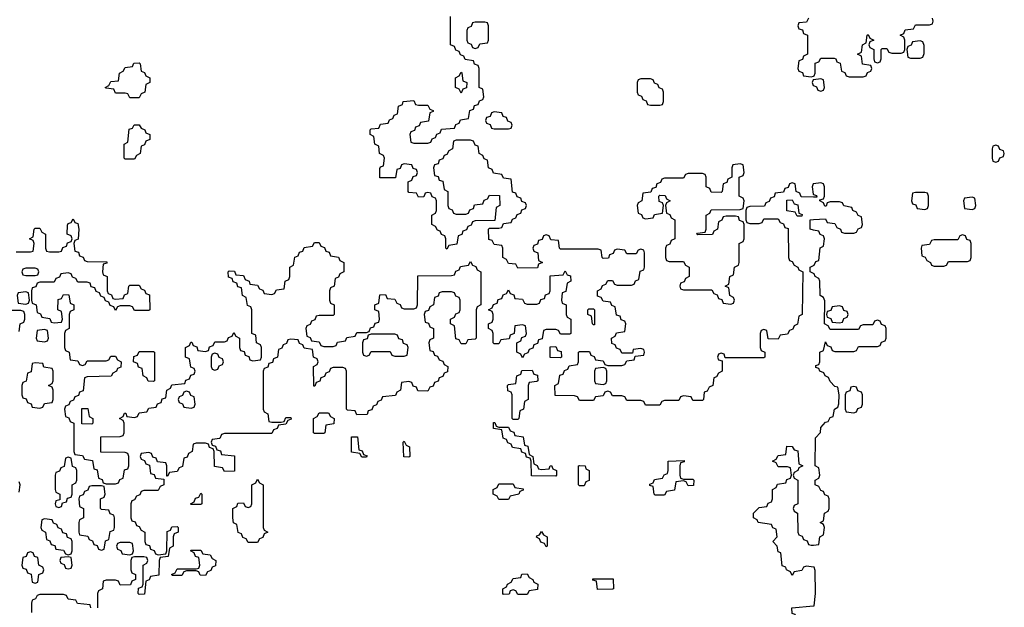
# Model space of a CAD drawing. Header units: inches. Extents: x 2777885 to 2884230, y 684484 to 829189.
# Tile 118 of 239: x 2796645 to 2800806, y 785812 to 788296. Entities that reach past the tile are written whole.
import ezdxf

# ---------------------------------------------------------------- set-up
doc = ezdxf.new("R2010")
doc.units = ezdxf.units.IN
doc.header["$MEASUREMENT"] = 0
doc.layers.add('C7798', color=7, linetype='Continuous')
doc.layers.add('C8708', color=7, linetype='Continuous')

msp = doc.modelspace()

# ---------------------------------------------------------------- linework, layer by layer
at = {"layer": 'C7798', "color": 6}
for points in [[(2800000, 787546.3), (2799947.3, 787547.3), (2799942, 787562), (2799926, 787570), (2799922, 787602), (2799910, 787606), (2799898, 787602), (2799892.7, 787587.3), (2799878, 787582), (2799872.7, 787567.3), (2799838, 787562), (2799832.7, 787547.3), (2799818, 787542), (2799812.7, 787527.3), (2799798, 787522), (2799792.7, 787507.3), (2799730, 787506), (2799718, 787502), (2799714, 787490), (2799714, 787450), (2799718, 787438), (2799730, 787434), (2799770, 787434), (2799782, 787438), (2799790, 787454), (2799850, 787454), (2799858, 787438), (2799872.7, 787432.7), (2799878, 787418), (2799892.7, 787412.7), (2799894, 787290), (2799898, 787278), (2799910, 787274), (2799918, 787258), (2799934, 787250), (2799938, 787238), (2799954, 787230), (2799952, 787050), (2799938, 787042), (2799931.6, 787008.4), (2799918, 787002), (2799912.7, 786987.3), (2799898, 786982), (2799890, 786966), (2799858, 786962), (2799850, 786946), (2799807.3, 786947.3), (2799802, 786982), (2799790, 786986), (2799778, 786982), (2799774, 786970), (2799774, 786910), (2799778, 786898), (2799794, 786890), (2799794, 786870), (2799790, 786866), (2799626, 786866), (2799622, 786882), (2799610, 786886), (2799598, 786882), (2799594, 786870), (2799598, 786858), (2799614, 786854), (2799614, 786810), (2799598, 786802), (2799590, 786786), (2799578, 786782), (2799574, 786750), (2799558, 786742), (2799550, 786726), (2799538, 786722), (2799534, 786690), (2799530, 786686), (2799490, 786686), (2799482, 786702), (2799450, 786706), (2799438, 786702), (2799430, 786686), (2799370, 786686), (2799358, 786682), (2799350, 786666), (2799290, 786666), (2799282, 786682), (2799270, 786686), (2799210, 786686), (2799202, 786702), (2799190, 786706), (2799150, 786706), (2799142, 786722), (2799130, 786726), (2799118, 786722), (2799110, 786706), (2799078, 786702), (2799070, 786686), (2799010, 786686), (2799002, 786702), (2798990, 786706), (2798907.3, 786707.3), (2798906, 786750), (2798922, 786758), (2798927.3, 786792.7), (2798942, 786798), (2798947.3, 786812.7), (2798962, 786818), (2798967.3, 786832.7), (2799002, 786838), (2799006, 786850), (2799006, 786890), (2799010, 786894), (2799052.7, 786892.7), (2799058, 786878), (2799072.7, 786872.7), (2799078, 786858), (2799110, 786854), (2799118, 786838), (2799130, 786834), (2799190, 786834), (2799202, 786838), (2799210, 786854), (2799242, 786858), (2799246, 786874), (2799282, 786878), (2799286, 786890), (2799282, 786902), (2799270, 786906), (2799238, 786902), (2799234, 786886), (2799190, 786886), (2799182, 786902), (2799167.3, 786907.3), (2799162, 786922), (2799147.3, 786927.3), (2799146, 786950), (2799162, 786958), (2799167.3, 786972.7), (2799202, 786978), (2799206, 787010), (2799202, 787022), (2799187.3, 787027.3), (2799182, 787042), (2799167.3, 787047.3), (2799162, 787082), (2799147.3, 787087.3), (2799142, 787102), (2799110, 787106), (2799102, 787122), (2799087.3, 787127.3), (2799086, 787150), (2799102, 787158), (2799107.3, 787172.7), (2799122, 787178), (2799130, 787194), (2799150, 787194), (2799158, 787178), (2799170, 787174), (2799230, 787174), (2799242, 787178), (2799247.3, 787192.7), (2799262, 787198), (2799267.3, 787232.7), (2799282, 787238), (2799286, 787250), (2799286, 787310), (2799282, 787322), (2799270, 787326), (2799258, 787322), (2799250, 787306), (2799210, 787306), (2799202, 787322), (2799170, 787326), (2799158, 787322), (2799152.7, 787307.3), (2799138, 787302), (2799132.7, 787287.3), (2799110, 787286), (2799106, 787290), (2799102, 787322), (2799090, 787326), (2798930, 787326), (2798926, 787330), (2798922, 787362), (2798890, 787366), (2798882, 787382), (2798870, 787386), (2798858, 787382), (2798852.7, 787367.3), (2798838, 787362), (2798832.7, 787347.3), (2798818, 787342), (2798814, 787330), (2798818, 787318), (2798834, 787310), (2798838, 787278), (2798854, 787270), (2798838, 787262), (2798832.7, 787247.3), (2798750, 787246), (2798742, 787262), (2798710, 787266), (2798702, 787282), (2798686, 787290), (2798686, 787330), (2798682, 787342), (2798650, 787346), (2798642, 787362), (2798627.3, 787367.3), (2798626, 787410), (2798630, 787414), (2798670, 787414), (2798682, 787418), (2798690, 787434), (2798722, 787438), (2798727.3, 787452.7), (2798742, 787458), (2798747.3, 787472.7), (2798762, 787478), (2798767.3, 787492.7), (2798782, 787498), (2798786, 787510), (2798782, 787522), (2798767.3, 787527.3), (2798762, 787542), (2798747.3, 787547.3), (2798742, 787562), (2798727.3, 787567.3), (2798722, 787622), (2798690, 787626), (2798682, 787642), (2798647.3, 787647.3), (2798642, 787662), (2798626, 787670), (2798622, 787702), (2798607.3, 787707.3), (2798602, 787722), (2798586, 787730), (2798582, 787762), (2798570, 787766), (2798562, 787782), (2798550, 787786), (2798490, 787786), (2798478, 787782), (2798474, 787750), (2798458, 787742), (2798450, 787726), (2798438, 787722), (2798432.7, 787707.3), (2798418, 787702), (2798412.7, 787687.3), (2798398, 787682), (2798394, 787670), (2798398, 787638), (2798412.7, 787632.7), (2798418, 787618), (2798432.7, 787612.7), (2798438, 787578), (2798454, 787570), (2798454, 787510), (2798458, 787498), (2798472.7, 787492.7), (2798478, 787478), (2798490, 787474), (2798530, 787474), (2798542, 787478), (2798547.3, 787492.7), (2798562, 787498), (2798567.3, 787512.7), (2798602, 787518), (2798607.3, 787532.7), (2798622, 787538), (2798630, 787554), (2798672.7, 787552.7), (2798674, 787510), (2798658, 787502), (2798652.7, 787447.3), (2798570, 787446), (2798558, 787442), (2798552.7, 787427.3), (2798538, 787422), (2798532.7, 787407.3), (2798518, 787402), (2798512.7, 787387.3), (2798498, 787382), (2798492.7, 787347.3), (2798458, 787342), (2798450, 787326), (2798446, 787330), (2798446, 787370), (2798442, 787382), (2798427.3, 787387.3), (2798422, 787402), (2798410, 787406), (2798402, 787422), (2798386, 787430), (2798386, 787470), (2798402, 787478), (2798406, 787490), (2798406, 787530), (2798402, 787542), (2798387.3, 787547.3), (2798382, 787562), (2798370, 787566), (2798358, 787562), (2798352.7, 787547.3), (2798330, 787546), (2798322, 787562), (2798290, 787566), (2798286, 787570), (2798286, 787610), (2798302, 787618), (2798307.3, 787632.7), (2798322, 787638), (2798326, 787650), (2798322, 787662), (2798307.3, 787667.3), (2798302, 787682), (2798270, 787686), (2798258, 787682), (2798252.7, 787667.3), (2798238, 787662), (2798232.7, 787627.3), (2798167.3, 787627.3), (2798167.3, 787667.3), (2798170, 787674), (2798182, 787678), (2798186, 787710), (2798182, 787722), (2798166, 787730), (2798162, 787762), (2798146, 787770), (2798142, 787802), (2798126, 787810), (2798126, 787830), (2798130, 787834), (2798162, 787838), (2798170, 787854), (2798202, 787858), (2798207.3, 787872.7), (2798222, 787878), (2798227.3, 787892.7), (2798242, 787898), (2798246, 787930), (2798262, 787938), (2798266, 787950), (2798310, 787954), (2798318, 787938), (2798330, 787934), (2798370, 787934), (2798378, 787918), (2798392.7, 787912.7), (2798392.7, 787907.3), (2798378, 787902), (2798372.7, 787867.3), (2798338, 787862), (2798332.7, 787847.3), (2798318, 787842), (2798312.7, 787827.3), (2798298, 787822), (2798294, 787810), (2798298, 787778), (2798310, 787774), (2798370, 787774), (2798382, 787778), (2798387.3, 787792.7), (2798402, 787798), (2798407.3, 787812.7), (2798422, 787818), (2798427.3, 787832.7), (2798482, 787838), (2798487.3, 787852.7), (2798502, 787858), (2798507.3, 787872.7), (2798542, 787878), (2798547.3, 787912.7), (2798562, 787918), (2798567.3, 787932.7), (2798582, 787938), (2798587.3, 787952.7), (2798602, 787958), (2798606, 787970), (2798602, 788002), (2798586, 788010), (2798586, 788090), (2798582, 788102), (2798567.3, 788107.3), (2798562, 788122), (2798527.3, 788127.3), (2798522, 788142), (2798507.3, 788147.3), (2798502, 788162), (2798487.3, 788167.3), (2798482, 788182), (2798466, 788190), (2798466, 788310)], [(2799978, 788302), (2799970, 788286), (2799938, 788282), (2799934, 788270), (2799938, 788258), (2799952.7, 788252.7), (2799958, 788238), (2799974, 788230), (2799974, 788150), (2799958, 788142), (2799952.7, 788127.3), (2799938, 788122), (2799934, 788090), (2799938, 788078), (2799952.7, 788072.7), (2799958, 788058), (2799990, 788054), (2800000, 788057.3)], [(2800000, 788042.3), (2799998, 788042), (2799994, 788030), (2799998, 788018), (2800000, 788017.3)], [(2800000, 787602.3), (2799998, 787602), (2799994, 787590), (2799998, 787558), (2800000, 787557.3)], [(2796630, 787314), (2796690, 787314), (2796702, 787318), (2796706, 787350), (2796702, 787362), (2796686, 787370), (2796702, 787378), (2796706, 787410), (2796710, 787414), (2796730, 787414), (2796738, 787398), (2796754, 787390), (2796754, 787330), (2796758, 787318), (2796770, 787314), (2796810, 787314), (2796822, 787318), (2796827.3, 787332.7), (2796842, 787338), (2796847.3, 787352.7), (2796862, 787358), (2796866, 787370), (2796862, 787382), (2796846, 787390), (2796847.3, 787427.3), (2796850, 787434), (2796862, 787438), (2796870, 787454), (2796878, 787438), (2796890, 787434), (2796894, 787410), (2796891.6, 787368.4), (2796878, 787362), (2796874, 787350), (2796878, 787318), (2796892.7, 787312.7), (2796898, 787298), (2796912.7, 787292.7), (2796918, 787278), (2796930, 787274), (2797012.7, 787272.7), (2797012.7, 787267.3), (2796998, 787262), (2796994, 787230), (2796998, 787218), (2797014, 787210), (2797014, 787150), (2797018, 787138), (2797032.7, 787132.7), (2797038, 787118), (2797050, 787114), (2797082, 787118), (2797087.3, 787132.7), (2797102, 787138), (2797106, 787170), (2797110, 787174), (2797150, 787174), (2797158, 787158), (2797172.7, 787152.7), (2797178, 787138), (2797192.7, 787132.7), (2797194, 787070), (2797190, 787066), (2797130, 787066), (2797122, 787082), (2797110, 787086), (2797070, 787086), (2797058, 787082), (2797050, 787066), (2797042, 787082), (2797027.3, 787087.3), (2797022, 787102), (2797007.3, 787107.3), (2797002, 787122), (2796987.3, 787127.3), (2796982, 787142), (2796967.3, 787147.3), (2796962, 787162), (2796947.3, 787167.3), (2796942, 787182), (2796930, 787186), (2796890, 787186), (2796882, 787202), (2796867.3, 787207.3), (2796862, 787222), (2796850, 787226), (2796818, 787222), (2796812.7, 787207.3), (2796798, 787202), (2796790, 787186), (2796730, 787186), (2796718, 787182), (2796712.7, 787167.3), (2796698, 787162), (2796694, 787150), (2796694, 787110), (2796698, 787098), (2796714, 787090), (2796718, 787058), (2796732.7, 787052.7), (2796738, 787038), (2796772.7, 787032.7), (2796778, 787018), (2796790, 787014), (2796822, 787018), (2796826, 787030), (2796822, 787062), (2796806, 787070), (2796807.3, 787112.7), (2796822, 787118), (2796830, 787134), (2796852.7, 787132.7), (2796858, 787098), (2796874, 787090), (2796874, 787070), (2796858, 787062), (2796854, 787050), (2796854, 786990), (2796838, 786982), (2796834, 786970), (2796834, 786910), (2796838, 786898), (2796854, 786890), (2796858, 786858), (2796890, 786854), (2796898, 786838), (2796910, 786834), (2796922, 786838), (2796930, 786854), (2797010, 786854), (2797022, 786858), (2797030, 786874), (2797050, 786874), (2797058, 786858), (2797074, 786850), (2797072.7, 786827.3), (2797058, 786822), (2797054, 786810), (2797038, 786802), (2797031.6, 786788.4), (2796930, 786786), (2796918, 786782), (2796912.7, 786727.3), (2796898, 786722), (2796892.7, 786707.3), (2796878, 786702), (2796872.7, 786687.3), (2796858, 786682), (2796852.7, 786667.3), (2796838, 786662), (2796834, 786650), (2796838, 786618), (2796852.7, 786612.7), (2796858, 786598), (2796874, 786590), (2796874, 786470), (2796878, 786458), (2796910, 786454), (2796918, 786438), (2796952.7, 786432.7), (2796958, 786398), (2796972.7, 786392.7), (2796978, 786358), (2796992.7, 786352.7), (2796998, 786338), (2797010, 786334), (2797050, 786334), (2797062, 786338), (2797067.3, 786352.7), (2797082, 786358), (2797087.3, 786392.7), (2797102, 786398), (2797106, 786410), (2797106, 786450), (2797102, 786462), (2797090, 786466), (2796987.3, 786467.3), (2796987.3, 786532.7), (2797070, 786534), (2797082, 786538), (2797086, 786550), (2797086, 786590), (2797082, 786602), (2797066, 786610), (2797082, 786618), (2797087.3, 786632.7), (2797092.7, 786632.7), (2797098, 786618), (2797130, 786614), (2797142, 786618), (2797150, 786634), (2797182, 786638), (2797190, 786654), (2797222, 786658), (2797227.3, 786672.7), (2797242, 786678), (2797247.3, 786692.7), (2797262, 786698), (2797266, 786730), (2797282, 786738), (2797287.3, 786752.7), (2797342, 786758), (2797347.3, 786772.7), (2797362, 786778), (2797367.3, 786792.7), (2797382, 786798), (2797386, 786810), (2797382, 786822), (2797367.3, 786827.3), (2797362, 786862), (2797346, 786870), (2797346, 786910), (2797362, 786918), (2797367.3, 786932.7), (2797372.7, 786932.7), (2797378, 786918), (2797392.7, 786912.7), (2797398, 786898), (2797430, 786894), (2797442, 786898), (2797447.3, 786912.7), (2797462, 786918), (2797470, 786934), (2797510, 786934), (2797522, 786938), (2797527.3, 786952.7), (2797542, 786958), (2797550, 786974), (2797558, 786958), (2797574, 786950), (2797574, 786910), (2797578, 786898), (2797592.7, 786892.7), (2797598, 786878), (2797612.7, 786872.7), (2797618, 786858), (2797630, 786854), (2797662, 786858), (2797666, 786870), (2797666, 786910), (2797662, 786922), (2797646, 786930), (2797642, 786962), (2797626, 786970), (2797626, 787070), (2797622, 787082), (2797607.3, 787087.3), (2797602, 787122), (2797586, 787130), (2797582, 787162), (2797567.3, 787167.3), (2797562, 787182), (2797547.3, 787187.3), (2797542, 787202), (2797527.3, 787207.3), (2797526, 787230), (2797530, 787234), (2797552.7, 787232.7), (2797558, 787218), (2797590, 787214), (2797598, 787198), (2797614, 787190), (2797618, 787178), (2797650, 787174), (2797658, 787158), (2797672.7, 787152.7), (2797678, 787138), (2797710, 787134), (2797722, 787138), (2797730, 787154), (2797762, 787158), (2797766, 787190), (2797782, 787198), (2797786, 787210), (2797786, 787250), (2797802, 787258), (2797807.3, 787292.7), (2797822, 787298), (2797827.3, 787312.7), (2797842, 787318), (2797847.3, 787332.7), (2797882, 787338), (2797890, 787354), (2797910, 787354), (2797918, 787338), (2797932.7, 787332.7), (2797938, 787318), (2797952.7, 787312.7), (2797958, 787298), (2797992.7, 787292.7), (2797998, 787278), (2798014, 787270), (2798014, 787230), (2797998, 787222), (2797992.7, 787207.3), (2797978, 787202), (2797974, 787170), (2797958, 787162), (2797954, 787150), (2797954, 787110), (2797958, 787098), (2797974, 787090), (2797974, 787050), (2797970, 787046), (2797910, 787046), (2797898, 787042), (2797892.7, 787027.3), (2797878, 787022), (2797872.7, 787007.3), (2797858, 787002), (2797854, 786990), (2797858, 786958), (2797872.7, 786952.7), (2797878, 786938), (2797910, 786934), (2797918, 786918), (2797930, 786914), (2797970, 786914), (2797982, 786918), (2797987.3, 786932.7), (2798022, 786938), (2798027.3, 786952.7), (2798062, 786958), (2798070, 786974), (2798110, 786974), (2798122, 786978), (2798127.3, 786992.7), (2798142, 786998), (2798147.3, 787012.7), (2798162, 787018), (2798166, 787030), (2798162, 787062), (2798146, 787070), (2798146, 787090), (2798162, 787098), (2798167.3, 787132.7), (2798190, 787134), (2798198, 787118), (2798230, 787114), (2798238, 787098), (2798252.7, 787092.7), (2798258, 787078), (2798270, 787074), (2798310, 787074), (2798322, 787078), (2798326, 787090), (2798327.3, 787212.7), (2798470, 787214), (2798482, 787218), (2798487.3, 787232.7), (2798502, 787238), (2798507.3, 787252.7), (2798542, 787258), (2798550, 787274), (2798558, 787258), (2798572.7, 787252.7), (2798578, 787238), (2798594, 787230), (2798594, 787090), (2798578, 787082), (2798574, 787070), (2798574, 786950), (2798570, 786946), (2798538, 786942), (2798530, 786926), (2798510, 786926), (2798502, 786942), (2798487.3, 786947.3), (2798482, 787002), (2798466, 787010), (2798466, 787030), (2798482, 787038), (2798487.3, 787052.7), (2798502, 787058), (2798506, 787070), (2798506, 787110), (2798502, 787122), (2798487.3, 787127.3), (2798482, 787142), (2798470, 787146), (2798430, 787146), (2798418, 787142), (2798412.7, 787127.3), (2798398, 787122), (2798394, 787090), (2798378, 787082), (2798372.7, 787067.3), (2798358, 787062), (2798354, 787050), (2798358, 787018), (2798372.7, 787012.7), (2798378, 786998), (2798394, 786990), (2798394, 786950), (2798378, 786942), (2798374, 786930), (2798378, 786898), (2798392.7, 786892.7), (2798398, 786878), (2798410, 786874), (2798418, 786858), (2798432.7, 786852.7), (2798438, 786838), (2798454, 786830), (2798452.7, 786807.3), (2798438, 786802), (2798432.7, 786787.3), (2798418, 786782), (2798412.7, 786767.3), (2798398, 786762), (2798392.7, 786747.3), (2798378, 786742), (2798370, 786726), (2798327.3, 786727.3), (2798322, 786742), (2798307.3, 786747.3), (2798302, 786762), (2798290, 786766), (2798258, 786762), (2798254, 786730), (2798238, 786722), (2798232.7, 786707.3), (2798178, 786702), (2798172.7, 786687.3), (2798158, 786682), (2798152.7, 786667.3), (2798138, 786662), (2798132.7, 786647.3), (2798118, 786642), (2798112.7, 786627.3), (2798070, 786626), (2798062, 786642), (2798030, 786646), (2798026, 786650), (2798026, 786810), (2798022, 786822), (2798010, 786826), (2797970, 786826), (2797958, 786822), (2797952.7, 786807.3), (2797938, 786802), (2797932.7, 786787.3), (2797918, 786782), (2797912.7, 786767.3), (2797898, 786762), (2797892.7, 786747.3), (2797887.3, 786747.3), (2797886, 786830), (2797902, 786838), (2797906, 786850), (2797902, 786862), (2797886, 786870), (2797882, 786902), (2797847.3, 786907.3), (2797842, 786922), (2797827.3, 786927.3), (2797822, 786942), (2797790, 786946), (2797778, 786942), (2797772.7, 786927.3), (2797758, 786922), (2797752.7, 786907.3), (2797738, 786902), (2797734, 786870), (2797718, 786862), (2797712.7, 786847.3), (2797698, 786842), (2797692.7, 786827.3), (2797678, 786822), (2797674, 786810), (2797674, 786650), (2797678, 786638), (2797694, 786630), (2797698, 786598), (2797710, 786594), (2797750, 786594), (2797762, 786598), (2797770, 786614), (2797790, 786614), (2797792.7, 786607.3), (2797778, 786602), (2797770, 786586), (2797738, 786582), (2797732.7, 786567.3), (2797718, 786562), (2797710, 786546), (2797510, 786546), (2797498, 786542), (2797490, 786526), (2797458, 786522), (2797454, 786510), (2797458, 786498), (2797472.7, 786492.7), (2797478, 786478), (2797492.7, 786472.7), (2797498, 786458), (2797552.7, 786452.7), (2797552.7, 786387.3), (2797510, 786386), (2797502, 786402), (2797467.3, 786407.3), (2797466, 786470), (2797462, 786482), (2797447.3, 786487.3), (2797442, 786502), (2797430, 786506), (2797390, 786506), (2797378, 786502), (2797374, 786470), (2797358, 786462), (2797352.7, 786447.3), (2797338, 786442), (2797332.7, 786407.3), (2797318, 786402), (2797310, 786386), (2797278, 786382), (2797270, 786366), (2797266, 786366), (2797266, 786410), (2797262, 786422), (2797227.3, 786427.3), (2797222, 786442), (2797207.3, 786447.3), (2797202, 786462), (2797190, 786466), (2797158, 786462), (2797154, 786450), (2797158, 786438), (2797172.7, 786432.7), (2797178, 786418), (2797192.7, 786412.7), (2797198, 786378), (2797212.7, 786372.7), (2797218, 786358), (2797254, 786354), (2797254, 786330), (2797238, 786322), (2797230, 786306), (2797170, 786306), (2797158, 786302), (2797152, 786288), (2797138, 786282), (2797130, 786266), (2797118, 786262), (2797114, 786250), (2797114, 786190), (2797118, 786178), (2797132.7, 786172.7), (2797138, 786158), (2797150, 786154), (2797158, 786138), (2797174, 786130), (2797174, 786090), (2797178, 786078), (2797192.7, 786072.7), (2797198, 786058), (2797212.7, 786052.7), (2797218, 786038), (2797230, 786034), (2797262, 786038), (2797266, 786050), (2797267.3, 786132.7), (2797282, 786138), (2797287.3, 786152.7), (2797310, 786154), (2797314, 786150), (2797314, 786130), (2797298, 786122), (2797294, 786110), (2797294, 786070), (2797278, 786062), (2797272.7, 786027.3), (2797238, 786022), (2797234, 786010), (2797232.7, 785947.3), (2797198, 785942), (2797192, 785928), (2797178, 785922), (2797172.7, 785867.3), (2797150, 785866), (2797146, 785870), (2797147.3, 785892.7), (2797162, 785898), (2797166, 785910), (2797166, 785990), (2797182, 785998), (2797186, 786010), (2797182, 786022), (2797170, 786026), (2797130, 786026), (2797118, 786022), (2797114, 786010), (2797114, 785970), (2797118, 785958), (2797134, 785950), (2797134, 785930), (2797118, 785922), (2797112.7, 785907.3), (2797070, 785906), (2797062, 785922), (2797050, 785926), (2797010, 785926), (2796998, 785922), (2796994, 785890), (2796978, 785882), (2796974, 785870), (2796974, 785810)], [(2800000, 787406.9), (2799986, 787410), (2799986, 787450), (2800000, 787450.9)], [(2800000, 787223), (2799986, 787230), (2799986, 787250), (2800000, 787257)], [(2796642, 786978), (2796646, 787010), (2796662, 787018), (2796666, 787030), (2796666, 787050), (2796662, 787062), (2796650, 787066), (2796570, 787066)], [(2800000, 785982.3), (2799970, 785986), (2799958, 785982), (2799950, 785968), (2799918, 785962), (2799910, 785946), (2799902, 785962), (2799886, 785970), (2799882, 785982), (2799867.3, 785987.3), (2799862, 786042), (2799850, 786046), (2799846, 786070), (2799828, 786090), (2799846, 786110), (2799842, 786142), (2799828, 786148), (2799822, 786162), (2799766, 786170), (2799762, 786182), (2799746, 786190), (2799746, 786210), (2799770, 786234), (2799802, 786238), (2799808, 786252), (2799822, 786258), (2799826, 786270), (2799826, 786310), (2799842, 786318), (2799847.3, 786332.7), (2799882, 786338), (2799887.3, 786352.7), (2799902, 786358), (2799906, 786370), (2799902, 786402), (2799890, 786406), (2799850, 786406), (2799842, 786422), (2799826, 786430), (2799842, 786438), (2799850, 786454), (2799882, 786458), (2799887.3, 786492.7), (2799910, 786492), (2799918, 786478), (2799932.7, 786472.7), (2799938, 786418), (2799954, 786410), (2799938, 786402), (2799934, 786390), (2799918, 786382), (2799914, 786370), (2799918, 786358), (2799934, 786350), (2799934, 786250), (2799918, 786242), (2799914, 786230), (2799918, 786218), (2799932, 786210), (2799934, 786130), (2799938, 786118), (2799952, 786112), (2799958, 786098), (2799972.7, 786092.7), (2799978, 786078), (2799990, 786074), (2800000, 786075.2)], [(2796642, 786298), (2796646, 786330), (2796642, 786342)], [(2796946, 785810), (2796942, 785822), (2796888.4, 785828.4), (2796882, 785842), (2796850, 785846), (2796842, 785862), (2796830, 785866), (2796730, 785866), (2796718, 785862), (2796712, 785848), (2796698, 785842), (2796694, 785830), (2796694, 785790)], [(2800000, 785706), (2799990, 785706), (2799978, 785702), (2799970, 785688), (2799930, 785686), (2799926, 785690), (2799926, 785770), (2799922, 785782), (2799910, 785786), (2799908.7, 785810), (2800000, 785817.8)]]:
    msp.add_lwpolyline(points, dxfattribs=at)
for points in [[(2798610, 788286), (2798570, 788286), (2798558, 788282), (2798552.7, 788267.3), (2798538, 788262), (2798534, 788250), (2798534, 788210), (2798538, 788198), (2798552.7, 788192.7), (2798558, 788178), (2798570, 788174), (2798582, 788178), (2798590, 788194), (2798622, 788198), (2798626, 788210), (2798626, 788270), (2798622, 788282)], [(2797110, 787966), (2797102, 787982), (2797090, 787986), (2797050, 787986), (2797042, 788002), (2797010, 788006), (2797006, 788010), (2797022, 788018), (2797030, 788034), (2797062, 788038), (2797066, 788070), (2797082, 788078), (2797090, 788094), (2797122, 788098), (2797127.3, 788112.7), (2797150, 788114), (2797154, 788110), (2797158, 788078), (2797172.7, 788072.7), (2797178, 788058), (2797194, 788050), (2797194, 788030), (2797178, 788022), (2797174, 787990), (2797158, 787982), (2797150, 787966)], [(2798510, 787986), (2798502, 788002), (2798486, 788010), (2798486, 788050), (2798502, 788058), (2798510, 788074), (2798514, 788070), (2798518, 788038), (2798534, 788030), (2798532.7, 788007.3), (2798518, 788002)], [(2799310, 788046), (2799270, 788046), (2799258, 788042), (2799254, 788030), (2799254, 787990), (2799258, 787978), (2799272.7, 787972.7), (2799278, 787958), (2799292.7, 787952.7), (2799298, 787938), (2799310, 787934), (2799350, 787934), (2799362, 787938), (2799366, 787950), (2799366, 787990), (2799362, 788002), (2799347.3, 788007.3), (2799342, 788022), (2799327.3, 788027.3), (2799322, 788042)], [(2798650, 787906), (2798638, 787902), (2798632.7, 787887.3), (2798618, 787882), (2798614, 787870), (2798618, 787858), (2798632.7, 787852.7), (2798638, 787838), (2798650, 787834), (2798710, 787834), (2798722, 787838), (2798726, 787850), (2798722, 787862), (2798707.3, 787867.3), (2798702, 787882), (2798687.3, 787887.3), (2798682, 787902)], [(2797090, 787706), (2797086, 787710), (2797086, 787770), (2797102, 787778), (2797107.3, 787832.7), (2797122, 787838), (2797128.4, 787851.6), (2797150, 787852), (2797158, 787838), (2797174, 787830), (2797178, 787818), (2797194, 787810), (2797194, 787790), (2797178, 787782), (2797172.7, 787767.3), (2797158, 787762), (2797154, 787730), (2797138, 787722), (2797130, 787706)], [(2799690, 787686), (2799658, 787682), (2799654, 787670), (2799654, 787630), (2799638, 787622), (2799632.7, 787607.3), (2799618, 787602), (2799614, 787570), (2799610, 787566), (2799567.3, 787567.3), (2799562, 787582), (2799546, 787590), (2799546, 787630), (2799542, 787642), (2799530, 787646), (2799470, 787646), (2799458, 787642), (2799450, 787626), (2799370, 787626), (2799358, 787622), (2799352.7, 787607.3), (2799338, 787602), (2799332.7, 787587.3), (2799318, 787582), (2799312.7, 787567.3), (2799278, 787562), (2799274, 787530), (2799258, 787522), (2799254, 787510), (2799258, 787478), (2799272.7, 787472.7), (2799278, 787458), (2799290, 787454), (2799322, 787458), (2799327.3, 787472.7), (2799362, 787478), (2799366, 787510), (2799362, 787522), (2799347.3, 787527.3), (2799346, 787550), (2799350, 787554), (2799372.7, 787552.7), (2799378, 787538), (2799394, 787530), (2799378, 787522), (2799374, 787510), (2799378, 787478), (2799392.7, 787472.7), (2799398, 787458), (2799414, 787450), (2799414, 787370), (2799398, 787362), (2799392.7, 787347.3), (2799378, 787342), (2799374, 787330), (2799374, 787290), (2799378, 787278), (2799390, 787274), (2799450, 787274), (2799458, 787258), (2799474, 787250), (2799474, 787210), (2799458, 787202), (2799452.7, 787187.3), (2799438, 787182), (2799434, 787170), (2799438, 787158), (2799450, 787154), (2799570, 787154), (2799578, 787138), (2799592.7, 787132.7), (2799598, 787118), (2799612.7, 787112.7), (2799618, 787098), (2799650, 787094), (2799662, 787098), (2799666, 787110), (2799662, 787122), (2799646, 787130), (2799642, 787162), (2799626, 787170), (2799642, 787178), (2799646, 787210), (2799662, 787218), (2799666, 787250), (2799682, 787258), (2799686, 787270), (2799686, 787350), (2799702, 787358), (2799706, 787370), (2799706, 787430), (2799702, 787442), (2799687.3, 787447.3), (2799682, 787462), (2799670, 787466), (2799630, 787466), (2799618, 787462), (2799612, 787448), (2799598, 787442), (2799594, 787410), (2799578, 787402), (2799572.7, 787387.3), (2799510, 787386), (2799506, 787390), (2799510, 787394), (2799542, 787398), (2799546, 787410), (2799546, 787470), (2799562, 787478), (2799567.3, 787492.7), (2799690, 787494), (2799702, 787498), (2799706, 787530), (2799702, 787542), (2799686, 787550), (2799686, 787630), (2799702, 787638), (2799706, 787650), (2799702, 787682)], [(2799930, 787466), (2799922, 787482), (2799887.3, 787487.3), (2799887.3, 787532.7), (2799910, 787534), (2799918, 787518), (2799932.7, 787512.7), (2799938, 787478), (2799952, 787472), (2799950, 787466)], [(2796710, 787246), (2796670, 787246), (2796658, 787242), (2796654, 787230), (2796658, 787218), (2796670, 787214), (2796710, 787214), (2796722, 787218), (2796726, 787230), (2796722, 787242)], [(2798930, 786966), (2798922, 786982), (2798910, 786986), (2798870, 786986), (2798858, 786982), (2798852.7, 786947.3), (2798838, 786942), (2798832.7, 786927.3), (2798818, 786922), (2798812.7, 786907.3), (2798798, 786902), (2798792.7, 786887.3), (2798778, 786882), (2798770, 786866), (2798762, 786882), (2798746, 786890), (2798746, 786930), (2798762, 786938), (2798767.3, 786952.7), (2798782, 786958), (2798786, 786970), (2798782, 787002), (2798770, 787006), (2798738, 787002), (2798734, 786970), (2798718, 786962), (2798712.7, 786947.3), (2798678, 786942), (2798670, 786926), (2798650, 786926), (2798646, 786930), (2798646, 786970), (2798642, 786982), (2798626, 786990), (2798626, 787010), (2798642, 787018), (2798646, 787030), (2798646, 787050), (2798642, 787062), (2798626, 787070), (2798642, 787078), (2798647.3, 787092.7), (2798662, 787098), (2798667.3, 787112.7), (2798682, 787118), (2798687.3, 787132.7), (2798702, 787138), (2798710, 787154), (2798718, 787138), (2798732.7, 787132.7), (2798738, 787118), (2798770, 787114), (2798778, 787098), (2798790, 787094), (2798830, 787094), (2798842, 787098), (2798847.3, 787112.7), (2798862, 787118), (2798867.3, 787132.7), (2798882, 787138), (2798886, 787150), (2798887.3, 787212.7), (2798942, 787218), (2798950, 787234), (2798958, 787218), (2798972.7, 787212.7), (2798974, 787190), (2798958, 787182), (2798952.7, 787147.3), (2798938, 787142), (2798934, 787110), (2798938, 787098), (2798954, 787090), (2798954, 787050), (2798958, 787038), (2798974, 787030), (2798974, 786970), (2798970, 786966)], [(2796670, 787146), (2796638, 787142), (2796634, 787130), (2796638, 787098), (2796670, 787094), (2796682, 787098), (2796686, 787110), (2796682, 787142)], [(2799070, 787006), (2799066, 787010), (2799062, 787042), (2799046, 787050), (2799046, 787070), (2799050, 787074), (2799070, 787074), (2799074, 787070), (2799074, 787006)], [(2796750, 786986), (2796718, 786982), (2796714, 786950), (2796718, 786938), (2796750, 786934), (2796762, 786938), (2796766, 786950), (2796762, 786982)], [(2798230, 786966), (2798130, 786966), (2798118, 786962), (2798112.7, 786947.3), (2798098, 786942), (2798094, 786930), (2798094, 786890), (2798098, 786878), (2798110, 786874), (2798122, 786878), (2798130, 786894), (2798210, 786894), (2798218, 786878), (2798230, 786874), (2798270, 786874), (2798282, 786878), (2798286, 786910), (2798282, 786922), (2798267.3, 786927.3), (2798262, 786942), (2798247.3, 786947.3), (2798242, 786962)], [(2798930, 786866), (2798887.3, 786867.3), (2798887.3, 786912.7), (2798910, 786914), (2798918, 786898), (2798932.7, 786892.7), (2798934, 786870)], [(2797210, 786766), (2797188, 786768), (2797182, 786782), (2797166, 786790), (2797162, 786822), (2797147.3, 786827.3), (2797142, 786842), (2797126, 786850), (2797127.3, 786872.7), (2797142, 786878), (2797150, 786894), (2797210, 786894), (2797214, 786890), (2797214, 786770)], [(2797470, 786886), (2797458, 786882), (2797454, 786870), (2797454, 786830), (2797458, 786818), (2797470, 786814), (2797482, 786818), (2797487.3, 786832.7), (2797502, 786838), (2797506, 786850), (2797502, 786862), (2797487.3, 786867.3), (2797482, 786882)], [(2796710, 786846), (2796698, 786842), (2796692.7, 786807.3), (2796678, 786802), (2796672.7, 786767.3), (2796658, 786762), (2796654, 786750), (2796654, 786710), (2796658, 786698), (2796672.7, 786692.7), (2796678, 786678), (2796692.7, 786672.7), (2796698, 786658), (2796730, 786654), (2796742, 786658), (2796750, 786674), (2796782, 786678), (2796786, 786690), (2796786, 786730), (2796782, 786742), (2796766, 786750), (2796782, 786758), (2796786, 786770), (2796786, 786810), (2796782, 786822), (2796747.3, 786827.3), (2796742, 786842)], [(2799110, 786826), (2799078, 786822), (2799074, 786810), (2799074, 786770), (2799078, 786758), (2799110, 786754), (2799122, 786758), (2799126, 786770), (2799126, 786810), (2799122, 786822)], [(2798730, 786606), (2798726, 786610), (2798726, 786710), (2798722, 786722), (2798707.3, 786727.3), (2798706, 786750), (2798710, 786754), (2798742, 786758), (2798746, 786790), (2798762, 786798), (2798767.3, 786812.7), (2798810, 786814), (2798818, 786798), (2798832.7, 786792.7), (2798834, 786770), (2798830, 786766), (2798798, 786762), (2798794, 786750), (2798794, 786690), (2798778, 786682), (2798774, 786650), (2798758, 786642), (2798754, 786610), (2798750, 786606)], [(2797350, 786726), (2797338, 786722), (2797332.7, 786707.3), (2797318, 786702), (2797314, 786690), (2797318, 786678), (2797332.7, 786672.7), (2797338, 786658), (2797370, 786654), (2797382, 786658), (2797386, 786670), (2797382, 786702), (2797367.3, 786707.3), (2797362, 786722)], [(2796950, 786586), (2796907.3, 786587.3), (2796907.3, 786652.7), (2796932.7, 786652.7), (2796938, 786618), (2796954, 786610), (2796954, 786590)], [(2797890, 786546), (2797886, 786550), (2797886, 786610), (2797902, 786618), (2797910, 786634), (2797950, 786634), (2797958, 786618), (2797974, 786610), (2797972.7, 786587.3), (2797938, 786582), (2797934, 786550), (2797930, 786546)], [(2798670, 786574), (2798710, 786574), (2798718, 786558), (2798732.7, 786552.7), (2798738, 786538), (2798772.7, 786532.7), (2798778, 786498), (2798792.7, 786492.7), (2798798, 786458), (2798814, 786450), (2798818, 786418), (2798832, 786412), (2798838, 786398), (2798850, 786394), (2798882, 786398), (2798886, 786410), (2798891.6, 786411.6), (2798898, 786398), (2798914, 786390), (2798914, 786370), (2798910, 786366), (2798807.3, 786367.3), (2798806, 786430), (2798802, 786442), (2798787.3, 786447.3), (2798782, 786462), (2798767.3, 786467.3), (2798762, 786482), (2798727.3, 786487.3), (2798722, 786502), (2798707.3, 786507.3), (2798702, 786522), (2798687.3, 786527.3), (2798682, 786562), (2798647.3, 786567.3), (2798647.3, 786592.7), (2798652.7, 786592.7), (2798658, 786578)], [(2798090, 786446), (2798082, 786462), (2798047.3, 786467.3), (2798047.3, 786532.7), (2798072.7, 786532.7), (2798078, 786478), (2798092.7, 786472.7), (2798098, 786458), (2798112.7, 786452.7), (2798110, 786446)], [(2798290, 786446), (2798268.4, 786448.4), (2798266, 786510), (2798270, 786514), (2798278, 786498), (2798292, 786490), (2798294, 786450)], [(2796850, 786446), (2796838, 786442), (2796832.7, 786407.3), (2796818, 786402), (2796812.7, 786387.3), (2796798, 786382), (2796794, 786370), (2796794, 786310), (2796798, 786298), (2796814, 786290), (2796814, 786266), (2796798, 786262), (2796794, 786250), (2796798, 786238), (2796810, 786234), (2796822, 786238), (2796826, 786254), (2796842, 786258), (2796847.3, 786272.7), (2796862, 786278), (2796866, 786290), (2796866, 786330), (2796882, 786338), (2796886, 786350), (2796886, 786390), (2796882, 786402), (2796867.3, 786407.3), (2796862, 786442)], [(2799010, 786326), (2799006, 786330), (2799006, 786410), (2799010, 786412), (2799034, 786410), (2799038, 786398), (2799052, 786390), (2799051.6, 786348.4), (2799038, 786342), (2799030, 786326)], [(2799450, 786354), (2799490, 786354), (2799494, 786350), (2799492.7, 786327.3), (2799470, 786326), (2799462, 786342), (2799450, 786346), (2799418, 786342), (2799412.7, 786307.3), (2799378, 786302), (2799370, 786286), (2799330, 786286), (2799326, 786290), (2799322, 786322), (2799307.3, 786327.3), (2799307.3, 786332.7), (2799322, 786338), (2799327.3, 786352.7), (2799362, 786358), (2799368, 786372), (2799382, 786378), (2799386, 786390), (2799386, 786430), (2799452.7, 786432.7), (2799452.7, 786427.3), (2799438, 786422), (2799434, 786410), (2799434, 786370), (2799438, 786358)], [(2796990, 786326), (2796950, 786326), (2796938, 786322), (2796932.7, 786307.3), (2796918, 786302), (2796912.7, 786287.3), (2796898, 786282), (2796894, 786270), (2796898, 786238), (2796914, 786230), (2796914, 786190), (2796898, 786182), (2796894, 786170), (2796894, 786130), (2796898, 786118), (2796932.7, 786112.7), (2796938, 786098), (2796952.7, 786092.7), (2796958, 786078), (2796972.7, 786072.7), (2796978, 786058), (2796990, 786054), (2797002, 786058), (2797007.3, 786092.7), (2797022, 786098), (2797027.3, 786132.7), (2797042, 786138), (2797046, 786150), (2797046, 786190), (2797042, 786202), (2797027.3, 786207.3), (2797022, 786222), (2796990, 786226), (2796986, 786230), (2796986, 786270), (2797002, 786278), (2797006, 786290), (2797002, 786322)], [(2797610, 786086), (2797602, 786102), (2797587.3, 786107.3), (2797582, 786122), (2797568.4, 786128.4), (2797562, 786162), (2797548.4, 786168.4), (2797546, 786190), (2797546, 786230), (2797562, 786238), (2797567.3, 786252.7), (2797590, 786254), (2797598, 786238), (2797610, 786234), (2797622, 786238), (2797626, 786250), (2797626, 786330), (2797642, 786338), (2797650, 786354), (2797658, 786338), (2797674, 786330), (2797674, 786150), (2797678, 786138), (2797694, 786130), (2797678, 786122), (2797672.7, 786107.3), (2797658, 786102), (2797650, 786086)], [(2798670, 786268), (2798662, 786282), (2798646, 786290), (2798646, 786310), (2798662, 786318), (2798670, 786334), (2798730, 786334), (2798738, 786318), (2798772.7, 786312.7), (2798772.7, 786307.3), (2798758, 786302), (2798754, 786290), (2798718, 786282), (2798710, 786268)], [(2797370, 786246), (2797366, 786250), (2797382, 786258), (2797387.3, 786272.7), (2797402, 786278), (2797410, 786294), (2797414, 786290), (2797414, 786250), (2797410, 786246)], [(2796750, 786186), (2796738, 786182), (2796734, 786150), (2796738, 786138), (2796754, 786130), (2796758, 786098), (2796772.7, 786092.7), (2796778, 786078), (2796792.7, 786072.7), (2796798, 786058), (2796830, 786054), (2796838, 786038), (2796850, 786034), (2796862, 786038), (2796866, 786050), (2796866, 786090), (2796862, 786102), (2796847.3, 786107.3), (2796842, 786122), (2796827.3, 786127.3), (2796822, 786142), (2796807.3, 786147.3), (2796802, 786162), (2796787.3, 786167.3), (2796782, 786182)], [(2798870, 786068), (2798862, 786082), (2798847.3, 786087.3), (2798842, 786102), (2798828.4, 786108.4), (2798830, 786114), (2798842, 786118), (2798850, 786132), (2798858, 786118), (2798874, 786110), (2798874, 786070)], [(2797110, 786086), (2797070, 786086), (2797058, 786082), (2797054, 786070), (2797058, 786058), (2797072.7, 786052.7), (2797078, 786038), (2797110, 786034), (2797122, 786038), (2797126, 786050), (2797122, 786082)], [(2796690, 786046), (2796678, 786042), (2796672.7, 786027.3), (2796658, 786022), (2796654, 785990), (2796658, 785978), (2796672.7, 785972.7), (2796678, 785958), (2796692.7, 785952.7), (2796698, 785918), (2796710, 785914), (2796722, 785918), (2796726, 785950), (2796742, 785958), (2796746, 785970), (2796742, 785982), (2796726, 785990), (2796722, 786022), (2796707.3, 786027.3), (2796702, 786042)], [(2797430, 785946), (2797407.3, 785947.3), (2797402, 785962), (2797390, 785966), (2797350, 785966), (2797338, 785962), (2797330, 785946), (2797290, 785946), (2797286, 785950), (2797302, 785958), (2797310, 785974), (2797390, 785974), (2797402, 785978), (2797406, 785990), (2797402, 786022), (2797387.3, 786027.3), (2797382, 786042), (2797366, 786050), (2797370, 786054), (2797410, 786054), (2797418, 786038), (2797450, 786034), (2797458, 786018), (2797474, 786010), (2797472.7, 785987.3), (2797458, 785982), (2797452.7, 785967.3), (2797438, 785962)], [(2796850, 786026), (2796818, 786022), (2796814, 786010), (2796818, 785998), (2796832.7, 785992.7), (2796838, 785978), (2796850, 785974), (2796862, 785978), (2796866, 785990), (2796862, 786022)], [(2798750, 785866), (2798742, 785882), (2798730, 785886), (2798718, 785882), (2798712.7, 785867.3), (2798690, 785866), (2798686, 785870), (2798686, 785890), (2798702, 785898), (2798706, 785910), (2798722, 785918), (2798730, 785934), (2798762, 785938), (2798767.3, 785952.7), (2798790, 785954), (2798798, 785938), (2798814, 785930), (2798818, 785918), (2798834, 785910), (2798832.7, 785887.3), (2798798, 785882), (2798790, 785866)], [(2799087.3, 785887.3), (2799082, 785922), (2799067.3, 785927.3), (2799067.3, 785932.7), (2799152.7, 785932.7), (2799154, 785890), (2799150, 785888)]]:
    msp.add_lwpolyline(points, close=True, dxfattribs=at)
at = {"layer": 'C8708', "color": 6}
for points in [[(2800000, 788057.3), (2800002, 788058), (2800006, 788070), (2800007.3, 788112.7), (2800022, 788118), (2800030, 788134), (2800087.3, 788132.7), (2800094, 788130), (2800098, 788118), (2800112.7, 788112.7), (2800118, 788078), (2800132.7, 788072.7), (2800138, 788058), (2800150, 788054), (2800210, 788054), (2800222, 788058), (2800227.3, 788072.7), (2800242, 788078), (2800246, 788090), (2800242, 788102), (2800207.3, 788107.3), (2800202, 788142), (2800186, 788150), (2800202, 788158), (2800206, 788190), (2800222, 788198), (2800226, 788230), (2800230, 788234), (2800238, 788218), (2800254, 788210), (2800238, 788202), (2800234, 788190), (2800238, 788178), (2800254, 788170), (2800254, 788130), (2800258, 788118), (2800270, 788114), (2800282, 788118), (2800286, 788130), (2800286, 788170), (2800290, 788174), (2800310, 788174), (2800318, 788158), (2800330, 788154), (2800370, 788154), (2800382, 788158), (2800386, 788170), (2800386, 788210), (2800382, 788222), (2800366, 788230), (2800382, 788238), (2800387.3, 788252.7), (2800422, 788258), (2800430, 788274), (2800490, 788274), (2800502, 788278), (2800506, 788290), (2800502, 788302)], [(2800000, 788017.3), (2800012.7, 788012.7), (2800018, 787998), (2800030, 787994), (2800042, 787998), (2800046, 788010), (2800042, 788042), (2800030, 788046), (2800000, 788042.3)], [(2800000, 787450.9), (2800050, 787454), (2800058, 787438), (2800090, 787434), (2800098, 787418), (2800114, 787410), (2800118, 787398), (2800130, 787394), (2800170, 787394), (2800182, 787398), (2800188, 787412), (2800202, 787418), (2800206, 787430), (2800202, 787462), (2800188, 787468), (2800182, 787482), (2800166, 787490), (2800162, 787502), (2800128.4, 787508.4), (2800122, 787522), (2800110, 787526), (2800070, 787526), (2800058, 787522), (2800052.7, 787507.3), (2800047.3, 787507.3), (2800042, 787522), (2800026, 787530), (2800026, 787534), (2800042, 787538), (2800046, 787550), (2800046, 787590), (2800042, 787602), (2800030, 787606), (2800000, 787602.3)], [(2800000, 787557.3), (2800012.7, 787552.7), (2800014, 787546), (2800000, 787546.3)], [(2800000, 787257), (2800002, 787258), (2800010, 787274), (2800022, 787278), (2800028.4, 787331.6), (2800042, 787338), (2800046, 787370), (2800042, 787382), (2800028, 787388), (2800022, 787402), (2800000, 787406.9)], [(2800000, 786075.2), (2800022, 786078), (2800026, 786110), (2800042, 786118), (2800046, 786150), (2800042, 786162), (2800028, 786170), (2800042, 786178), (2800046, 786210), (2800062, 786218), (2800066, 786230), (2800066, 786270), (2800062, 786282), (2800047.3, 786287.3), (2800042, 786302), (2800030, 786306), (2800022, 786322), (2800006, 786330), (2800006, 786350), (2800022, 786358), (2800026, 786370), (2800022, 786402), (2800006, 786410), (2800008.4, 786528.4), (2800028.7, 786551.3), (2800030, 786572), (2800050, 786594), (2800062, 786598), (2800070, 786614), (2800082, 786618), (2800088, 786650), (2800102, 786658), (2800107.3, 786672.7), (2800108, 786710), (2800102, 786742), (2800090, 786746), (2800070, 786766), (2800063.1, 786783.1), (2800049, 786790), (2800043.1, 786803.1), (2800026, 786810), (2800022, 786822), (2800010, 786826), (2800010, 786834), (2800022, 786838), (2800026, 786850), (2800026, 786890), (2800042, 786898), (2800050, 786934), (2800058, 786918), (2800072.7, 786912.7), (2800078, 786898), (2800090, 786894), (2800170, 786894), (2800182, 786898), (2800190, 786914), (2800270, 786914), (2800282, 786918), (2800287.3, 786932.7), (2800302, 786938), (2800306, 786950), (2800306, 786990), (2800302, 787002), (2800287.3, 787007.3), (2800282, 787022), (2800270, 787026), (2800258, 787022), (2800250, 787006), (2800210, 787006), (2800198, 787002), (2800190, 786986), (2800070, 786986), (2800062, 787002), (2800046, 787010), (2800047.3, 787107.3), (2800042, 787122), (2800028, 787130), (2800026, 787190), (2800022, 787202), (2800006, 787210), (2800002, 787222), (2800000, 787223)], [(2800000, 785817.8), (2800002, 785818), (2800008, 785870), (2800007.3, 785967.3), (2800002, 785982), (2800000, 785982.3)]]:
    msp.add_lwpolyline(points, dxfattribs=at)
for points in [[(2800450, 788206), (2800418, 788202), (2800412, 788188), (2800398, 788182), (2800394, 788170), (2800398, 788138), (2800410, 788134), (2800450, 788134), (2800462, 788138), (2800467.3, 788152.7), (2800467.3, 788187.3), (2800462, 788202)], [(2800770, 787766), (2800758, 787762), (2800754, 787750), (2800754, 787710), (2800758, 787698), (2800770, 787694), (2800782, 787698), (2800787.3, 787712.7), (2800802, 787718), (2800806, 787730), (2800802, 787742), (2800787.3, 787747.3), (2800782, 787762)], [(2800470, 787566), (2800430, 787566), (2800418, 787562), (2800414, 787530), (2800418, 787518), (2800432.7, 787512.7), (2800438, 787498), (2800470, 787494), (2800482, 787498), (2800486, 787510), (2800486, 787550), (2800482, 787562)], [(2800670, 787546), (2800638, 787542), (2800634, 787530), (2800638, 787498), (2800670, 787494), (2800682, 787498), (2800686, 787510), (2800682, 787542)], [(2800630, 787386), (2800618, 787382), (2800610, 787366), (2800510, 787366), (2800498, 787362), (2800490, 787346), (2800458, 787342), (2800454, 787330), (2800458, 787298), (2800472, 787292), (2800478, 787278), (2800494, 787270), (2800498, 787258), (2800510, 787254), (2800550, 787254), (2800562, 787258), (2800570, 787274), (2800650, 787274), (2800662, 787278), (2800666, 787290), (2800666, 787350), (2800662, 787362), (2800647.3, 787367.3), (2800642, 787382)], [(2800110, 787086), (2800078, 787082), (2800072.7, 787067.3), (2800058, 787062), (2800054, 787050), (2800058, 787038), (2800072.7, 787032.7), (2800078, 787018), (2800110, 787014), (2800122, 787018), (2800127.3, 787032.7), (2800142, 787038), (2800146, 787050), (2800142, 787062), (2800127.3, 787067.3), (2800122, 787082)], [(2800170, 786746), (2800158, 786742), (2800152.7, 786727.3), (2800138, 786722), (2800134, 786710), (2800134, 786650), (2800138, 786638), (2800170, 786634), (2800182, 786638), (2800187.3, 786652.7), (2800202, 786658), (2800206, 786670), (2800206, 786710), (2800202, 786722), (2800187.3, 786727.3), (2800182, 786742)]]:
    msp.add_lwpolyline(points, close=True, dxfattribs=at)

doc.saveas('drawing.dxf')
